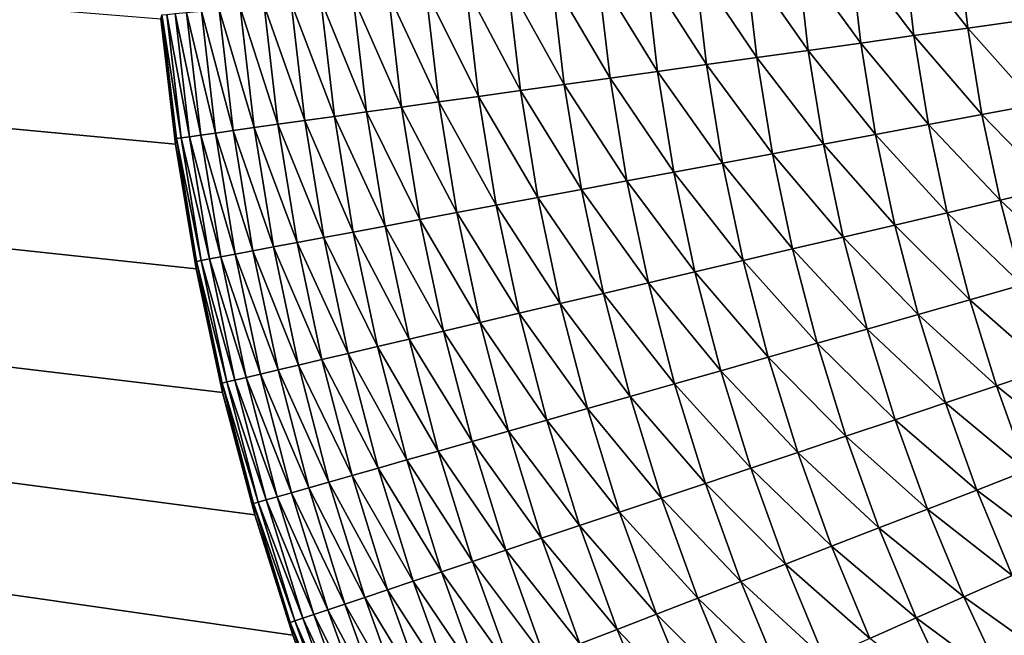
# Model space of a CAD drawing. Extents: x -260 to 260, y -882 to 882.
# Tile 143 of 234: x -47 to -30, y 565 to 575. Entities that reach past the tile are written whole.
import ezdxf

# ---------------------------------------------------------------- set-up
doc = ezdxf.new("R2010")
doc.units = 0
doc.header["$LTSCALE"] = 21.359881
for name, color, linetype in [('1', 7, 'CONTINUOUS'), ('2', 7, 'CONTINUOUS'), ('23', 7, 'CONTINUOUS'), ('24', 7, 'CONTINUOUS')]:
    doc.layers.add(name, color=color, linetype=linetype)

msp = doc.modelspace()

# ---------------------------------------------------------------- linework, layer by layer
at = {"layer": '1', "color": 7, "linetype": 'CONTINUOUS'}
for points in [[(253.525, 812.5), (-253.525, 0), (253.525, 0), (253.525, 812.5)], [(-253.525, 0), (253.525, 812.5), (116.582, 650.819), (-253.525, 0)], [(114.854, 648.894), (-253.525, 0), (116.582, 650.819), (114.854, 648.894)], [(113.045, 647.046), (-253.525, 0), (114.854, 648.894), (113.045, 647.046)], [(111.157, 645.277), (-253.525, 0), (113.045, 647.046), (111.157, 645.277)], [(109.196, 643.59), (-253.525, 0), (111.157, 645.277), (109.196, 643.59)], [(107.164, 641.99), (-253.525, 0), (109.196, 643.59), (107.164, 641.99)], [(105.065, 640.479), (-253.525, 0), (107.164, 641.99), (105.065, 640.479)], [(102.902, 639.059), (-253.525, 0), (105.065, 640.479), (102.902, 639.059)], [(100.681, 637.734), (-253.525, 0), (102.902, 639.059), (100.681, 637.734)], [(98.405, 636.505), (-253.525, 0), (100.681, 637.734), (98.405, 636.505)], [(96.078, 635.376), (-253.525, 0), (98.405, 636.505), (96.078, 635.376)], [(93.704, 634.347), (-253.525, 0), (96.078, 635.376), (93.704, 634.347)], [(91.289, 633.422), (-253.525, 0), (93.704, 634.347), (91.289, 633.422)], [(88.835, 632.602), (-253.525, 0), (91.289, 633.422), (88.835, 632.602)], [(86.349, 631.887), (-253.525, 0), (88.835, 632.602), (86.349, 631.887)], [(83.835, 631.281), (-253.525, 0), (86.349, 631.887), (83.835, 631.281)], [(81.296, 630.783), (-253.525, 0), (83.835, 631.281), (81.296, 630.783)], [(78.739, 630.395), (-253.525, 0), (81.296, 630.783), (78.739, 630.395)], [(76.167, 630.117), (-253.525, 0), (78.739, 630.395), (76.167, 630.117)], [(73.586, 629.95), (-253.525, 0), (76.167, 630.117), (73.586, 629.95)], [(71, 629.895), (-253.525, 0), (73.586, 629.95), (71, 629.895)], [(-129, 629.895), (-253.525, 0), (71, 629.895), (-129, 629.895)]]:
    msp.add_3dface(points, dxfattribs=at)
at = {"layer": '2', "color": 7, "linetype": 'CONTINUOUS'}
for points in [[(-204.317, 588.269, -9), (-203.557, 588.017, -9), (-31.739, 529, -9), (-204.317, 588.269, -9)], [(-204.317, 588.269, -9), (-31.739, 529, -9), (-141.261, 529, -9), (-204.317, 588.269, -9)], [(-203.557, 588.017, -9), (-202.782, 587.813, -9), (-21.035, 539.785, -9), (-203.557, 588.017, -9)], [(-11.35, 535.972, -9), (-203.557, 588.017, -9), (-13.354, 536.551, -9), (-11.35, 535.972, -9)], [(-203.557, 588.017, -9), (-11.35, 535.972, -9), (-16.261, 529, -9), (-203.557, 588.017, -9)], [(-13.354, 536.551, -9), (-203.557, 588.017, -9), (-15.329, 537.223, -9), (-13.354, 536.551, -9)], [(-15.329, 537.223, -9), (-203.557, 588.017, -9), (-17.27, 537.988, -9), (-15.329, 537.223, -9)], [(-17.27, 537.988, -9), (-203.557, 588.017, -9), (-19.173, 538.842, -9), (-17.27, 537.988, -9)], [(-19.173, 538.842, -9), (-203.557, 588.017, -9), (-21.035, 539.785, -9), (-19.173, 538.842, -9)], [(-31.739, 529, -9), (-203.557, 588.017, -9), (-16.261, 529, -9), (-31.739, 529, -9)], [(-202.782, 587.813, -9), (-201.995, 587.66, -9), (-37.64, 555.262, -9), (-202.782, 587.813, -9)], [(-21.035, 539.785, -9), (-202.782, 587.813, -9), (-22.85, 540.814, -9), (-21.035, 539.785, -9)], [(-22.85, 540.814, -9), (-202.782, 587.813, -9), (-24.614, 541.927, -9), (-22.85, 540.814, -9)], [(-24.614, 541.927, -9), (-202.782, 587.813, -9), (-26.325, 543.122, -9), (-24.614, 541.927, -9)], [(-26.325, 543.122, -9), (-202.782, 587.813, -9), (-27.978, 544.395, -9), (-26.325, 543.122, -9)], [(-27.978, 544.395, -9), (-202.782, 587.813, -9), (-29.569, 545.745, -9), (-27.978, 544.395, -9)], [(-29.569, 545.745, -9), (-202.782, 587.813, -9), (-31.095, 547.167, -9), (-29.569, 545.745, -9)], [(-31.095, 547.167, -9), (-202.782, 587.813, -9), (-32.553, 548.66, -9), (-31.095, 547.167, -9)], [(-32.553, 548.66, -9), (-202.782, 587.813, -9), (-33.939, 550.219, -9), (-32.553, 548.66, -9)], [(-33.939, 550.219, -9), (-202.782, 587.813, -9), (-35.251, 551.841, -9), (-33.939, 550.219, -9)], [(-35.251, 551.841, -9), (-202.782, 587.813, -9), (-36.486, 553.524, -9), (-35.251, 551.841, -9)], [(-36.486, 553.524, -9), (-202.782, 587.813, -9), (-37.64, 555.262, -9), (-36.486, 553.524, -9)], [(-201.995, 587.66, -9), (-201.2, 587.558, -9), (-42.751, 566.645, -9), (-201.995, 587.66, -9)], [(-37.64, 555.262, -9), (-201.995, 587.66, -9), (-38.711, 557.052, -9), (-37.64, 555.262, -9)], [(-38.711, 557.052, -9), (-201.995, 587.66, -9), (-39.697, 558.89, -9), (-38.711, 557.052, -9)], [(-39.697, 558.89, -9), (-201.995, 587.66, -9), (-40.596, 560.773, -9), (-39.697, 558.89, -9)], [(-40.596, 560.773, -9), (-201.995, 587.66, -9), (-41.406, 562.696, -9), (-40.596, 560.773, -9)], [(-41.406, 562.696, -9), (-201.995, 587.66, -9), (-42.124, 564.655, -9), (-41.406, 562.696, -9)], [(-42.124, 564.655, -9), (-201.995, 587.66, -9), (-42.751, 566.645, -9), (-42.124, 564.655, -9)], [(-42.751, 566.645, -9), (-201.2, 587.558, -9), (-43.283, 568.663, -9), (-42.751, 566.645, -9)], [(-43.283, 568.663, -9), (-201.2, 587.558, -9), (-43.72, 570.703, -9), (-43.283, 568.663, -9)], [(-43.72, 570.703, -9), (-201.2, 587.558, -9), (-44.06, 572.761, -9), (-43.72, 570.703, -9)], [(-44.06, 572.761, -9), (-201.2, 587.558, -9), (-44.304, 574.833, -9), (-44.06, 572.761, -9)]]:
    msp.add_3dface(points, dxfattribs=at)
at = {"layer": '23', "color": 7, "linetype": 'CONTINUOUS'}
for points in [[(-44.06, 572.761, -9), (-44.304, 574.833, -9), (-44.06, 572.761, -14), (-44.06, 572.761, -9)], [(-44.06, 572.761, -14), (-44.304, 574.833, -9), (-44.304, 574.833, -14), (-44.06, 572.761, -14)], [(-43.72, 570.703, -9), (-44.06, 572.761, -9), (-43.72, 570.703, -14), (-43.72, 570.703, -9)], [(-43.72, 570.703, -14), (-44.06, 572.761, -9), (-44.06, 572.761, -14), (-43.72, 570.703, -14)], [(-43.283, 568.663, -9), (-43.72, 570.703, -9), (-43.283, 568.662, -14), (-43.283, 568.663, -9)], [(-43.283, 568.662, -14), (-43.72, 570.703, -9), (-43.72, 570.703, -14), (-43.283, 568.662, -14)], [(-42.751, 566.645, -9), (-43.283, 568.663, -9), (-43.283, 568.662, -14), (-42.751, 566.645, -9)], [(-42.75, 566.645, -14), (-42.751, 566.645, -9), (-43.283, 568.662, -14), (-42.75, 566.645, -14)], [(-42.124, 564.655, -9), (-42.751, 566.645, -9), (-42.124, 564.655, -14), (-42.124, 564.655, -9)], [(-42.124, 564.655, -14), (-42.751, 566.645, -9), (-42.75, 566.645, -14), (-42.124, 564.655, -14)], [(-41.406, 562.696, -9), (-42.124, 564.655, -9), (-41.406, 562.696, -14), (-41.406, 562.696, -9)], [(-41.406, 562.696, -14), (-42.124, 564.655, -9), (-42.124, 564.655, -14), (-41.406, 562.696, -14)]]:
    msp.add_3dface(points, dxfattribs=at)
at = {"layer": '24', "color": 7, "linetype": 'CONTINUOUS'}
for points in [[(-31.154, 576.113, -28.893), (-30.987, 574.677, -28.893), (-32.047, 576.03, -28.758), (-31.154, 576.113, -28.893)], [(-30.254, 576.197, -28.974), (-30.093, 574.802, -28.974), (-31.154, 576.113, -28.893), (-30.254, 576.197, -28.974)], [(-31.154, 576.113, -28.893), (-30.093, 574.802, -28.974), (-30.987, 574.677, -28.893), (-31.154, 576.113, -28.893)], [(-32.93, 575.949, -28.569), (-32.754, 574.431, -28.569), (-33.8, 575.868, -28.326), (-32.93, 575.949, -28.569)], [(-32.047, 576.03, -28.758), (-31.876, 574.554, -28.758), (-32.93, 575.949, -28.569), (-32.047, 576.03, -28.758)], [(-32.93, 575.949, -28.569), (-31.876, 574.554, -28.758), (-32.754, 574.431, -28.569), (-32.93, 575.949, -28.569)], [(-32.047, 576.03, -28.758), (-30.987, 574.677, -28.893), (-31.876, 574.554, -28.758), (-32.047, 576.03, -28.758)], [(-34.655, 575.789, -28.031), (-34.469, 574.192, -28.031), (-35.489, 575.711, -27.685), (-34.655, 575.789, -28.031)], [(-33.8, 575.868, -28.326), (-33.62, 574.31, -28.326), (-34.655, 575.789, -28.031), (-33.8, 575.868, -28.326)], [(-34.655, 575.789, -28.031), (-33.62, 574.31, -28.326), (-34.469, 574.192, -28.031), (-34.655, 575.789, -28.031)], [(-33.8, 575.868, -28.326), (-32.754, 574.431, -28.569), (-33.62, 574.31, -28.326), (-33.8, 575.868, -28.326)], [(-36.302, 575.636, -27.289), (-36.108, 573.963, -27.289), (-37.089, 575.563, -26.844), (-36.302, 575.636, -27.289)], [(-35.489, 575.711, -27.685), (-35.3, 574.076, -27.685), (-36.302, 575.636, -27.289), (-35.489, 575.711, -27.685)], [(-36.302, 575.636, -27.289), (-35.3, 574.076, -27.685), (-36.108, 573.963, -27.289), (-36.302, 575.636, -27.289)], [(-35.489, 575.711, -27.685), (-34.469, 574.192, -28.031), (-35.3, 574.076, -27.685), (-35.489, 575.711, -27.685)], [(-38.576, 575.425, -25.816), (-38.369, 573.648, -25.816), (-39.27, 575.361, -25.235), (-38.576, 575.425, -25.816)], [(-37.848, 575.493, -26.352), (-37.645, 573.749, -26.352), (-38.576, 575.425, -25.816), (-37.848, 575.493, -26.352)], [(-38.576, 575.425, -25.816), (-37.645, 573.749, -26.352), (-38.369, 573.648, -25.816), (-38.576, 575.425, -25.816)], [(-37.089, 575.563, -26.844), (-36.89, 573.854, -26.844), (-37.848, 575.493, -26.352), (-37.089, 575.563, -26.844)], [(-37.848, 575.493, -26.352), (-36.89, 573.854, -26.844), (-37.645, 573.749, -26.352), (-37.848, 575.493, -26.352)], [(-37.089, 575.563, -26.844), (-36.108, 573.963, -27.289), (-36.89, 573.854, -26.844), (-37.089, 575.563, -26.844)], [(-39.928, 575.3, -24.614), (-39.714, 573.46, -24.614), (-40.547, 575.243, -23.954), (-39.928, 575.3, -24.614)], [(-39.27, 575.361, -25.235), (-39.06, 573.551, -25.235), (-39.928, 575.3, -24.614), (-39.27, 575.361, -25.235)], [(-39.928, 575.3, -24.614), (-39.06, 573.551, -25.235), (-39.714, 573.46, -24.614), (-39.928, 575.3, -24.614)], [(-39.27, 575.361, -25.235), (-38.369, 573.648, -25.816), (-39.06, 573.551, -25.235), (-39.27, 575.361, -25.235)], [(-42.152, 575.094, -21.766), (-41.927, 573.151, -21.766), (-42.596, 575.053, -20.976), (-42.152, 575.094, -21.766)], [(-41.662, 575.139, -22.528), (-41.439, 573.22, -22.528), (-42.152, 575.094, -21.766), (-41.662, 575.139, -22.528)], [(-42.152, 575.094, -21.766), (-41.439, 573.22, -22.528), (-41.927, 573.151, -21.766), (-42.152, 575.094, -21.766)], [(-41.126, 575.189, -23.258), (-40.906, 573.294, -23.258), (-41.662, 575.139, -22.528), (-41.126, 575.189, -23.258)], [(-41.662, 575.139, -22.528), (-40.906, 573.294, -23.258), (-41.439, 573.22, -22.528), (-41.662, 575.139, -22.528)], [(-40.547, 575.243, -23.954), (-40.331, 573.374, -23.954), (-41.126, 575.189, -23.258), (-40.547, 575.243, -23.954)], [(-41.126, 575.189, -23.258), (-40.331, 573.374, -23.954), (-40.906, 573.294, -23.258), (-41.126, 575.189, -23.258)], [(-40.547, 575.243, -23.954), (-39.714, 573.46, -24.614), (-40.331, 573.374, -23.954), (-40.547, 575.243, -23.954)], [(-43.876, 574.934, -17.592), (-43.641, 572.912, -17.592), (-44.065, 574.917, -16.706), (-43.876, 574.934, -17.592)], [(-43.633, 574.957, -18.466), (-43.4, 572.946, -18.466), (-43.876, 574.934, -17.592), (-43.633, 574.957, -18.466)], [(-43.876, 574.934, -17.592), (-43.4, 572.946, -18.466), (-43.641, 572.912, -17.592), (-43.876, 574.934, -17.592)], [(-43.338, 574.984, -19.323), (-43.106, 572.987, -19.323), (-43.633, 574.957, -18.466), (-43.338, 574.984, -19.323)], [(-43.633, 574.957, -18.466), (-43.106, 572.987, -19.323), (-43.4, 572.946, -18.466), (-43.633, 574.957, -18.466)], [(-42.992, 575.016, -20.161), (-42.762, 573.035, -20.161), (-43.338, 574.984, -19.323), (-42.992, 575.016, -20.161)], [(-43.338, 574.984, -19.323), (-42.762, 573.035, -20.161), (-43.106, 572.987, -19.323), (-43.338, 574.984, -19.323)], [(-42.596, 575.053, -20.976), (-42.369, 573.09, -20.976), (-42.992, 575.016, -20.161), (-42.596, 575.053, -20.976)], [(-42.992, 575.016, -20.161), (-42.369, 573.09, -20.976), (-42.762, 573.035, -20.161), (-42.992, 575.016, -20.161)], [(-42.596, 575.053, -20.976), (-41.927, 573.151, -21.766), (-42.369, 573.09, -20.976), (-42.596, 575.053, -20.976)], [(-44.304, 574.833, -14), (-44.283, 574.897, -14.906), (-44.046, 572.856, -14.906), (-44.304, 574.833, -14)], [(-44.06, 572.761, -14), (-44.304, 574.833, -14), (-44.046, 572.856, -14.906), (-44.06, 572.761, -14)], [(-44.201, 574.904, -15.809), (-43.965, 572.867, -15.809), (-44.283, 574.897, -14.906), (-44.201, 574.904, -15.809)], [(-44.283, 574.897, -14.906), (-43.965, 572.867, -15.809), (-44.046, 572.856, -14.906), (-44.283, 574.897, -14.906)], [(-44.065, 574.917, -16.706), (-43.83, 572.886, -16.706), (-44.201, 574.904, -15.809), (-44.065, 574.917, -16.706)], [(-44.201, 574.904, -15.809), (-43.83, 572.886, -16.706), (-43.965, 572.867, -15.809), (-44.201, 574.904, -15.809)], [(-44.065, 574.917, -16.706), (-43.641, 572.912, -17.592), (-43.83, 572.886, -16.706), (-44.065, 574.917, -16.706)], [(-30.093, 574.802, -28.974), (-29.867, 573.417, -28.974), (-30.987, 574.677, -28.893), (-30.093, 574.802, -28.974)], [(-30.987, 574.677, -28.893), (-30.755, 573.251, -28.893), (-31.876, 574.554, -28.758), (-30.987, 574.677, -28.893)], [(-30.987, 574.677, -28.893), (-29.867, 573.417, -28.974), (-30.755, 573.251, -28.893), (-30.987, 574.677, -28.893)], [(-31.876, 574.554, -28.758), (-31.636, 573.086, -28.758), (-32.754, 574.431, -28.569), (-31.876, 574.554, -28.758)], [(-31.876, 574.554, -28.758), (-30.755, 573.251, -28.893), (-31.636, 573.086, -28.758), (-31.876, 574.554, -28.758)], [(-33.62, 574.31, -28.326), (-33.367, 572.763, -28.326), (-34.469, 574.192, -28.031), (-33.62, 574.31, -28.326)], [(-32.754, 574.431, -28.569), (-32.508, 572.923, -28.569), (-33.62, 574.31, -28.326), (-32.754, 574.431, -28.569)], [(-33.62, 574.31, -28.326), (-32.508, 572.923, -28.569), (-33.367, 572.763, -28.326), (-33.62, 574.31, -28.326)], [(-32.754, 574.431, -28.569), (-31.636, 573.086, -28.758), (-32.508, 572.923, -28.569), (-32.754, 574.431, -28.569)], [(-34.469, 574.192, -28.031), (-34.21, 572.605, -28.031), (-35.3, 574.076, -27.685), (-34.469, 574.192, -28.031)], [(-34.469, 574.192, -28.031), (-33.367, 572.763, -28.326), (-34.21, 572.605, -28.031), (-34.469, 574.192, -28.031)], [(-36.108, 573.963, -27.289), (-35.836, 572.301, -27.289), (-36.89, 573.854, -26.844), (-36.108, 573.963, -27.289)], [(-35.3, 574.076, -27.685), (-35.034, 572.451, -27.685), (-36.108, 573.963, -27.289), (-35.3, 574.076, -27.685)], [(-36.108, 573.963, -27.289), (-35.034, 572.451, -27.685), (-35.836, 572.301, -27.289), (-36.108, 573.963, -27.289)], [(-35.3, 574.076, -27.685), (-34.21, 572.605, -28.031), (-35.034, 572.451, -27.685), (-35.3, 574.076, -27.685)], [(-36.89, 573.854, -26.844), (-36.613, 572.156, -26.844), (-37.645, 573.749, -26.352), (-36.89, 573.854, -26.844)], [(-36.89, 573.854, -26.844), (-35.836, 572.301, -27.289), (-36.613, 572.156, -26.844), (-36.89, 573.854, -26.844)], [(-38.369, 573.648, -25.816), (-38.081, 571.881, -25.816), (-39.06, 573.551, -25.235), (-38.369, 573.648, -25.816)], [(-37.645, 573.749, -26.352), (-37.363, 572.016, -26.352), (-38.369, 573.648, -25.816), (-37.645, 573.749, -26.352)], [(-38.369, 573.648, -25.816), (-37.363, 572.016, -26.352), (-38.081, 571.881, -25.816), (-38.369, 573.648, -25.816)], [(-37.645, 573.749, -26.352), (-36.613, 572.156, -26.844), (-37.363, 572.016, -26.352), (-37.645, 573.749, -26.352)], [(-39.714, 573.46, -24.614), (-39.416, 571.632, -24.614), (-40.331, 573.374, -23.954), (-39.714, 573.46, -24.614)], [(-39.06, 573.551, -25.235), (-38.767, 571.753, -25.235), (-39.714, 573.46, -24.614), (-39.06, 573.551, -25.235)], [(-39.714, 573.46, -24.614), (-38.767, 571.753, -25.235), (-39.416, 571.632, -24.614), (-39.714, 573.46, -24.614)], [(-39.06, 573.551, -25.235), (-38.081, 571.881, -25.816), (-38.767, 571.753, -25.235), (-39.06, 573.551, -25.235)], [(-40.331, 573.374, -23.954), (-40.028, 571.518, -23.954), (-40.906, 573.294, -23.258), (-40.331, 573.374, -23.954)], [(-40.331, 573.374, -23.954), (-39.416, 571.632, -24.614), (-40.028, 571.518, -23.954), (-40.331, 573.374, -23.954)], [(-29.867, 573.417, -28.974), (-29.577, 572.044, -28.974), (-30.755, 573.251, -28.893), (-29.867, 573.417, -28.974)], [(-41.927, 573.151, -21.766), (-41.612, 571.221, -21.766), (-42.369, 573.09, -20.976), (-41.927, 573.151, -21.766)], [(-41.439, 573.22, -22.528), (-41.128, 571.312, -22.528), (-41.927, 573.151, -21.766), (-41.439, 573.22, -22.528)], [(-41.927, 573.151, -21.766), (-41.128, 571.312, -22.528), (-41.612, 571.221, -21.766), (-41.927, 573.151, -21.766)], [(-40.906, 573.294, -23.258), (-40.599, 571.411, -23.258), (-41.439, 573.22, -22.528), (-40.906, 573.294, -23.258)], [(-41.439, 573.22, -22.528), (-40.599, 571.411, -23.258), (-41.128, 571.312, -22.528), (-41.439, 573.22, -22.528)], [(-40.906, 573.294, -23.258), (-40.028, 571.518, -23.954), (-40.599, 571.411, -23.258), (-40.906, 573.294, -23.258)], [(-30.755, 573.251, -28.893), (-30.456, 571.837, -28.893), (-31.636, 573.086, -28.758), (-30.755, 573.251, -28.893)], [(-30.755, 573.251, -28.893), (-29.577, 572.044, -28.974), (-30.456, 571.837, -28.893), (-30.755, 573.251, -28.893)], [(-43.106, 572.987, -19.323), (-42.783, 571.003, -19.323), (-43.4, 572.946, -18.466), (-43.106, 572.987, -19.323)], [(-42.762, 573.035, -20.161), (-42.441, 571.066, -20.161), (-43.106, 572.987, -19.323), (-42.762, 573.035, -20.161)], [(-43.106, 572.987, -19.323), (-42.441, 571.066, -20.161), (-42.783, 571.003, -19.323), (-43.106, 572.987, -19.323)], [(-42.369, 573.09, -20.976), (-42.05, 571.139, -20.976), (-42.762, 573.035, -20.161), (-42.369, 573.09, -20.976)], [(-42.762, 573.035, -20.161), (-42.05, 571.139, -20.976), (-42.441, 571.066, -20.161), (-42.762, 573.035, -20.161)], [(-42.369, 573.09, -20.976), (-41.612, 571.221, -21.766), (-42.05, 571.139, -20.976), (-42.369, 573.09, -20.976)], [(-31.636, 573.086, -28.758), (-31.329, 571.631, -28.758), (-32.508, 572.923, -28.569), (-31.636, 573.086, -28.758)], [(-31.636, 573.086, -28.758), (-30.456, 571.837, -28.893), (-31.329, 571.631, -28.758), (-31.636, 573.086, -28.758)], [(-44.06, 572.761, -14), (-44.046, 572.856, -14.906), (-43.715, 570.828, -14.906), (-44.06, 572.761, -14)], [(-43.965, 572.867, -15.809), (-43.635, 570.843, -15.809), (-44.046, 572.856, -14.906), (-43.965, 572.867, -15.809)], [(-44.046, 572.856, -14.906), (-43.635, 570.843, -15.809), (-43.715, 570.828, -14.906), (-44.046, 572.856, -14.906)], [(-43.83, 572.886, -16.706), (-43.5, 570.868, -16.706), (-43.965, 572.867, -15.809), (-43.83, 572.886, -16.706)], [(-43.965, 572.867, -15.809), (-43.5, 570.868, -16.706), (-43.635, 570.843, -15.809), (-43.965, 572.867, -15.809)], [(-43.641, 572.912, -17.592), (-43.313, 570.903, -17.592), (-43.83, 572.886, -16.706), (-43.641, 572.912, -17.592)], [(-43.83, 572.886, -16.706), (-43.313, 570.903, -17.592), (-43.5, 570.868, -16.706), (-43.83, 572.886, -16.706)], [(-43.4, 572.946, -18.466), (-43.074, 570.948, -18.466), (-43.641, 572.912, -17.592), (-43.4, 572.946, -18.466)], [(-43.641, 572.912, -17.592), (-43.074, 570.948, -18.466), (-43.313, 570.903, -17.592), (-43.641, 572.912, -17.592)], [(-43.4, 572.946, -18.466), (-42.783, 571.003, -19.323), (-43.074, 570.948, -18.466), (-43.4, 572.946, -18.466)], [(-32.508, 572.923, -28.569), (-32.193, 571.428, -28.569), (-33.367, 572.763, -28.326), (-32.508, 572.923, -28.569)], [(-32.508, 572.923, -28.569), (-31.329, 571.631, -28.758), (-32.193, 571.428, -28.569), (-32.508, 572.923, -28.569)], [(-43.72, 570.703, -14), (-44.06, 572.761, -14), (-43.715, 570.828, -14.906), (-43.72, 570.703, -14)], [(-33.367, 572.763, -28.326), (-33.044, 571.228, -28.326), (-34.21, 572.605, -28.031), (-33.367, 572.763, -28.326)], [(-33.367, 572.763, -28.326), (-32.193, 571.428, -28.569), (-33.044, 571.228, -28.326), (-33.367, 572.763, -28.326)], [(-34.21, 572.605, -28.031), (-33.879, 571.032, -28.031), (-35.034, 572.451, -27.685), (-34.21, 572.605, -28.031)], [(-34.21, 572.605, -28.031), (-33.044, 571.228, -28.326), (-33.879, 571.032, -28.031), (-34.21, 572.605, -28.031)], [(-35.034, 572.451, -27.685), (-34.695, 570.84, -27.685), (-35.836, 572.301, -27.289), (-35.034, 572.451, -27.685)], [(-35.034, 572.451, -27.685), (-33.879, 571.032, -28.031), (-34.695, 570.84, -27.685), (-35.034, 572.451, -27.685)], [(-35.836, 572.301, -27.289), (-35.489, 570.653, -27.289), (-36.613, 572.156, -26.844), (-35.836, 572.301, -27.289)], [(-35.836, 572.301, -27.289), (-34.695, 570.84, -27.685), (-35.489, 570.653, -27.289), (-35.836, 572.301, -27.289)], [(-37.363, 572.016, -26.352), (-37, 570.298, -26.352), (-38.081, 571.881, -25.816), (-37.363, 572.016, -26.352)], [(-36.613, 572.156, -26.844), (-36.258, 570.472, -26.844), (-37.363, 572.016, -26.352), (-36.613, 572.156, -26.844)], [(-37.363, 572.016, -26.352), (-36.258, 570.472, -26.844), (-37, 570.298, -26.352), (-37.363, 572.016, -26.352)], [(-36.613, 572.156, -26.844), (-35.489, 570.653, -27.289), (-36.258, 570.472, -26.844), (-36.613, 572.156, -26.844)], [(-29.577, 572.044, -28.974), (-29.224, 570.685, -28.974), (-30.456, 571.837, -28.893), (-29.577, 572.044, -28.974)], [(-38.081, 571.881, -25.816), (-37.712, 570.13, -25.816), (-38.767, 571.753, -25.235), (-38.081, 571.881, -25.816)], [(-38.081, 571.881, -25.816), (-37, 570.298, -26.352), (-37.712, 570.13, -25.816), (-38.081, 571.881, -25.816)], [(-30.456, 571.837, -28.893), (-30.093, 570.438, -28.893), (-31.329, 571.631, -28.758), (-30.456, 571.837, -28.893)], [(-30.456, 571.837, -28.893), (-29.224, 570.685, -28.974), (-30.093, 570.438, -28.893), (-30.456, 571.837, -28.893)], [(-38.767, 571.753, -25.235), (-38.39, 569.971, -25.235), (-39.416, 571.632, -24.614), (-38.767, 571.753, -25.235)], [(-38.767, 571.753, -25.235), (-37.712, 570.13, -25.816), (-38.39, 569.971, -25.235), (-38.767, 571.753, -25.235)], [(-40.028, 571.518, -23.954), (-39.639, 569.677, -23.954), (-40.599, 571.411, -23.258), (-40.028, 571.518, -23.954)], [(-39.416, 571.632, -24.614), (-39.034, 569.819, -24.614), (-40.028, 571.518, -23.954), (-39.416, 571.632, -24.614)], [(-40.028, 571.518, -23.954), (-39.034, 569.819, -24.614), (-39.639, 569.677, -23.954), (-40.028, 571.518, -23.954)], [(-39.416, 571.632, -24.614), (-38.39, 569.971, -25.235), (-39.034, 569.819, -24.614), (-39.416, 571.632, -24.614)], [(-31.329, 571.631, -28.758), (-30.956, 570.192, -28.758), (-32.193, 571.428, -28.569), (-31.329, 571.631, -28.758)], [(-31.329, 571.631, -28.758), (-30.093, 570.438, -28.893), (-30.956, 570.192, -28.758), (-31.329, 571.631, -28.758)], [(-40.599, 571.411, -23.258), (-40.205, 569.544, -23.258), (-41.128, 571.312, -22.528), (-40.599, 571.411, -23.258)], [(-40.599, 571.411, -23.258), (-39.639, 569.677, -23.954), (-40.205, 569.544, -23.258), (-40.599, 571.411, -23.258)], [(-32.193, 571.428, -28.569), (-31.809, 569.95, -28.569), (-33.044, 571.228, -28.326), (-32.193, 571.428, -28.569)], [(-32.193, 571.428, -28.569), (-30.956, 570.192, -28.758), (-31.809, 569.95, -28.569), (-32.193, 571.428, -28.569)], [(-41.612, 571.221, -21.766), (-41.209, 569.308, -21.766), (-42.05, 571.139, -20.976), (-41.612, 571.221, -21.766)], [(-41.128, 571.312, -22.528), (-40.729, 569.421, -22.528), (-41.612, 571.221, -21.766), (-41.128, 571.312, -22.528)], [(-41.612, 571.221, -21.766), (-40.729, 569.421, -22.528), (-41.209, 569.308, -21.766), (-41.612, 571.221, -21.766)], [(-41.128, 571.312, -22.528), (-40.205, 569.544, -23.258), (-40.729, 569.421, -22.528), (-41.128, 571.312, -22.528)], [(-33.044, 571.228, -28.326), (-32.649, 569.71, -28.326), (-33.879, 571.032, -28.031), (-33.044, 571.228, -28.326)], [(-33.044, 571.228, -28.326), (-31.809, 569.95, -28.569), (-32.649, 569.71, -28.326), (-33.044, 571.228, -28.326)], [(-42.441, 571.066, -20.161), (-42.029, 569.115, -20.161), (-42.783, 571.003, -19.323), (-42.441, 571.066, -20.161)], [(-42.05, 571.139, -20.976), (-41.643, 569.206, -20.976), (-42.441, 571.066, -20.161), (-42.05, 571.139, -20.976)], [(-42.441, 571.066, -20.161), (-41.643, 569.206, -20.976), (-42.029, 569.115, -20.161), (-42.441, 571.066, -20.161)], [(-42.05, 571.139, -20.976), (-41.209, 569.308, -21.766), (-41.643, 569.206, -20.976), (-42.05, 571.139, -20.976)], [(-33.879, 571.032, -28.031), (-33.474, 569.476, -28.031), (-34.695, 570.84, -27.685), (-33.879, 571.032, -28.031)], [(-33.879, 571.032, -28.031), (-32.649, 569.71, -28.326), (-33.474, 569.476, -28.031), (-33.879, 571.032, -28.031)], [(-43.5, 570.868, -16.706), (-43.079, 568.868, -16.706), (-43.635, 570.843, -15.809), (-43.5, 570.868, -16.706)], [(-43.313, 570.903, -17.592), (-42.893, 568.912, -17.592), (-43.5, 570.868, -16.706), (-43.313, 570.903, -17.592)], [(-43.5, 570.868, -16.706), (-42.893, 568.912, -17.592), (-43.079, 568.868, -16.706), (-43.5, 570.868, -16.706)], [(-43.074, 570.948, -18.466), (-42.656, 568.967, -18.466), (-43.313, 570.903, -17.592), (-43.074, 570.948, -18.466)], [(-43.313, 570.903, -17.592), (-42.656, 568.967, -18.466), (-42.893, 568.912, -17.592), (-43.313, 570.903, -17.592)], [(-42.783, 571.003, -19.323), (-42.368, 569.035, -19.323), (-43.074, 570.948, -18.466), (-42.783, 571.003, -19.323)], [(-43.074, 570.948, -18.466), (-42.368, 569.035, -19.323), (-42.656, 568.967, -18.466), (-43.074, 570.948, -18.466)], [(-42.783, 571.003, -19.323), (-42.029, 569.115, -20.161), (-42.368, 569.035, -19.323), (-42.783, 571.003, -19.323)], [(-43.72, 570.703, -14), (-43.715, 570.828, -14.906), (-43.291, 568.818, -14.906), (-43.72, 570.703, -14)], [(-43.283, 568.662, -14), (-43.72, 570.703, -14), (-43.291, 568.818, -14.906), (-43.283, 568.662, -14)], [(-43.635, 570.843, -15.809), (-43.211, 568.837, -15.809), (-43.715, 570.828, -14.906), (-43.635, 570.843, -15.809)], [(-43.715, 570.828, -14.906), (-43.211, 568.837, -15.809), (-43.291, 568.818, -14.906), (-43.715, 570.828, -14.906)], [(-43.635, 570.843, -15.809), (-43.079, 568.868, -16.706), (-43.211, 568.837, -15.809), (-43.635, 570.843, -15.809)], [(-34.695, 570.84, -27.685), (-34.281, 569.246, -27.685), (-35.489, 570.653, -27.289), (-34.695, 570.84, -27.685)], [(-34.695, 570.84, -27.685), (-33.474, 569.476, -28.031), (-34.281, 569.246, -27.685), (-34.695, 570.84, -27.685)], [(-35.489, 570.653, -27.289), (-35.065, 569.023, -27.289), (-36.258, 570.472, -26.844), (-35.489, 570.653, -27.289)], [(-35.489, 570.653, -27.289), (-34.281, 569.246, -27.685), (-35.065, 569.023, -27.289), (-35.489, 570.653, -27.289)], [(-36.258, 570.472, -26.844), (-35.826, 568.807, -26.844), (-37, 570.298, -26.352), (-36.258, 570.472, -26.844)], [(-36.258, 570.472, -26.844), (-35.065, 569.023, -27.289), (-35.826, 568.807, -26.844), (-36.258, 570.472, -26.844)], [(-30.093, 570.438, -28.893), (-29.665, 569.057, -28.893), (-30.956, 570.192, -28.758), (-30.093, 570.438, -28.893)], [(-37, 570.298, -26.352), (-36.559, 568.598, -26.352), (-37.712, 570.13, -25.816), (-37, 570.298, -26.352)], [(-37, 570.298, -26.352), (-35.826, 568.807, -26.844), (-36.559, 568.598, -26.352), (-37, 570.298, -26.352)], [(-37.712, 570.13, -25.816), (-37.262, 568.398, -25.816), (-38.39, 569.971, -25.235), (-37.712, 570.13, -25.816)], [(-37.712, 570.13, -25.816), (-36.559, 568.598, -26.352), (-37.262, 568.398, -25.816), (-37.712, 570.13, -25.816)], [(-30.956, 570.192, -28.758), (-30.516, 568.772, -28.758), (-31.809, 569.95, -28.569), (-30.956, 570.192, -28.758)], [(-30.956, 570.192, -28.758), (-29.665, 569.057, -28.893), (-30.516, 568.772, -28.758), (-30.956, 570.192, -28.758)], [(-38.39, 569.971, -25.235), (-37.932, 568.207, -25.235), (-39.034, 569.819, -24.614), (-38.39, 569.971, -25.235)], [(-38.39, 569.971, -25.235), (-37.262, 568.398, -25.816), (-37.932, 568.207, -25.235), (-38.39, 569.971, -25.235)], [(-31.809, 569.95, -28.569), (-31.357, 568.49, -28.569), (-32.649, 569.71, -28.326), (-31.809, 569.95, -28.569)], [(-31.809, 569.95, -28.569), (-30.516, 568.772, -28.758), (-31.357, 568.49, -28.569), (-31.809, 569.95, -28.569)], [(-39.034, 569.819, -24.614), (-38.568, 568.026, -24.614), (-39.639, 569.677, -23.954), (-39.034, 569.819, -24.614)], [(-39.034, 569.819, -24.614), (-37.932, 568.207, -25.235), (-38.568, 568.026, -24.614), (-39.034, 569.819, -24.614)], [(-39.639, 569.677, -23.954), (-39.167, 567.856, -23.954), (-40.205, 569.544, -23.258), (-39.639, 569.677, -23.954)], [(-39.639, 569.677, -23.954), (-38.568, 568.026, -24.614), (-39.167, 567.856, -23.954), (-39.639, 569.677, -23.954)], [(-32.649, 569.71, -28.326), (-32.186, 568.212, -28.326), (-33.474, 569.476, -28.031), (-32.649, 569.71, -28.326)], [(-32.649, 569.71, -28.326), (-31.357, 568.49, -28.569), (-32.186, 568.212, -28.326), (-32.649, 569.71, -28.326)], [(-40.729, 569.421, -22.528), (-40.243, 567.55, -22.528), (-41.209, 569.308, -21.766), (-40.729, 569.421, -22.528)], [(-40.205, 569.544, -23.258), (-39.725, 567.697, -23.258), (-40.729, 569.421, -22.528), (-40.205, 569.544, -23.258)], [(-40.729, 569.421, -22.528), (-39.725, 567.697, -23.258), (-40.243, 567.55, -22.528), (-40.729, 569.421, -22.528)], [(-40.205, 569.544, -23.258), (-39.167, 567.856, -23.954), (-39.725, 567.697, -23.258), (-40.205, 569.544, -23.258)], [(-33.474, 569.476, -28.031), (-32.999, 567.94, -28.031), (-34.281, 569.246, -27.685), (-33.474, 569.476, -28.031)], [(-33.474, 569.476, -28.031), (-32.186, 568.212, -28.326), (-32.999, 567.94, -28.031), (-33.474, 569.476, -28.031)], [(-41.209, 569.308, -21.766), (-40.717, 567.415, -21.766), (-41.643, 569.206, -20.976), (-41.209, 569.308, -21.766)], [(-41.209, 569.308, -21.766), (-40.243, 567.55, -22.528), (-40.717, 567.415, -21.766), (-41.209, 569.308, -21.766)], [(-34.281, 569.246, -27.685), (-33.794, 567.673, -27.685), (-35.065, 569.023, -27.289), (-34.281, 569.246, -27.685)], [(-34.281, 569.246, -27.685), (-32.999, 567.94, -28.031), (-33.794, 567.673, -27.685), (-34.281, 569.246, -27.685)], [(-42.029, 569.115, -20.161), (-41.528, 567.184, -20.161), (-42.368, 569.035, -19.323), (-42.029, 569.115, -20.161)], [(-41.643, 569.206, -20.976), (-41.146, 567.293, -20.976), (-42.029, 569.115, -20.161), (-41.643, 569.206, -20.976)], [(-42.029, 569.115, -20.161), (-41.146, 567.293, -20.976), (-41.528, 567.184, -20.161), (-42.029, 569.115, -20.161)], [(-41.643, 569.206, -20.976), (-40.717, 567.415, -21.766), (-41.146, 567.293, -20.976), (-41.643, 569.206, -20.976)], [(-42.893, 568.912, -17.592), (-42.381, 566.941, -17.592), (-43.079, 568.868, -16.706), (-42.893, 568.912, -17.592)], [(-42.656, 568.967, -18.466), (-42.147, 567.008, -18.466), (-42.893, 568.912, -17.592), (-42.656, 568.967, -18.466)], [(-42.893, 568.912, -17.592), (-42.147, 567.008, -18.466), (-42.381, 566.941, -17.592), (-42.893, 568.912, -17.592)], [(-42.368, 569.035, -19.323), (-41.862, 567.089, -19.323), (-42.656, 568.967, -18.466), (-42.368, 569.035, -19.323)], [(-42.656, 568.967, -18.466), (-41.862, 567.089, -19.323), (-42.147, 567.008, -18.466), (-42.656, 568.967, -18.466)], [(-42.368, 569.035, -19.323), (-41.528, 567.184, -20.161), (-41.862, 567.089, -19.323), (-42.368, 569.035, -19.323)], [(-35.065, 569.023, -27.289), (-34.567, 567.414, -27.289), (-35.826, 568.807, -26.844), (-35.065, 569.023, -27.289)], [(-35.065, 569.023, -27.289), (-33.794, 567.673, -27.685), (-34.567, 567.414, -27.289), (-35.065, 569.023, -27.289)], [(-29.665, 569.057, -28.893), (-29.175, 567.698, -28.893), (-30.516, 568.772, -28.758), (-29.665, 569.057, -28.893)], [(-43.211, 568.837, -15.809), (-42.696, 566.852, -15.809), (-43.291, 568.818, -14.906), (-43.211, 568.837, -15.809)], [(-43.283, 568.662, -14), (-43.291, 568.818, -14.906), (-42.775, 566.829, -14.906), (-43.283, 568.662, -14)], [(-43.291, 568.818, -14.906), (-42.696, 566.852, -15.809), (-42.775, 566.829, -14.906), (-43.291, 568.818, -14.906)], [(-43.079, 568.868, -16.706), (-42.565, 566.889, -16.706), (-43.211, 568.837, -15.809), (-43.079, 568.868, -16.706)], [(-43.211, 568.837, -15.809), (-42.565, 566.889, -16.706), (-42.696, 566.852, -15.809), (-43.211, 568.837, -15.809)], [(-43.079, 568.868, -16.706), (-42.381, 566.941, -17.592), (-42.565, 566.889, -16.706), (-43.079, 568.868, -16.706)], [(-35.826, 568.807, -26.844), (-35.317, 567.163, -26.844), (-36.559, 568.598, -26.352), (-35.826, 568.807, -26.844)], [(-35.826, 568.807, -26.844), (-34.567, 567.414, -27.289), (-35.317, 567.163, -26.844), (-35.826, 568.807, -26.844)], [(-30.516, 568.772, -28.758), (-30.011, 567.374, -28.758), (-31.357, 568.49, -28.569), (-30.516, 568.772, -28.758)], [(-30.516, 568.772, -28.758), (-29.175, 567.698, -28.893), (-30.011, 567.374, -28.758), (-30.516, 568.772, -28.758)], [(-42.75, 566.645, -14), (-43.283, 568.662, -14), (-42.775, 566.829, -14.906), (-42.75, 566.645, -14)], [(-36.559, 568.598, -26.352), (-36.039, 566.921, -26.352), (-37.262, 568.398, -25.816), (-36.559, 568.598, -26.352)], [(-36.559, 568.598, -26.352), (-35.317, 567.163, -26.844), (-36.039, 566.921, -26.352), (-36.559, 568.598, -26.352)], [(-31.357, 568.49, -28.569), (-30.838, 567.053, -28.569), (-32.186, 568.212, -28.326), (-31.357, 568.49, -28.569)], [(-31.357, 568.49, -28.569), (-30.011, 567.374, -28.758), (-30.838, 567.053, -28.569), (-31.357, 568.49, -28.569)], [(-37.262, 568.398, -25.816), (-36.732, 566.689, -25.816), (-37.932, 568.207, -25.235), (-37.262, 568.398, -25.816)], [(-37.262, 568.398, -25.816), (-36.039, 566.921, -26.352), (-36.732, 566.689, -25.816), (-37.262, 568.398, -25.816)], [(-37.932, 568.207, -25.235), (-37.394, 566.467, -25.235), (-38.568, 568.026, -24.614), (-37.932, 568.207, -25.235)], [(-37.932, 568.207, -25.235), (-36.732, 566.689, -25.816), (-37.394, 566.467, -25.235), (-37.932, 568.207, -25.235)], [(-32.186, 568.212, -28.326), (-31.653, 566.738, -28.326), (-32.999, 567.94, -28.031), (-32.186, 568.212, -28.326)], [(-32.186, 568.212, -28.326), (-30.838, 567.053, -28.569), (-31.653, 566.738, -28.326), (-32.186, 568.212, -28.326)], [(-38.568, 568.026, -24.614), (-38.02, 566.257, -24.614), (-39.167, 567.856, -23.954), (-38.568, 568.026, -24.614)], [(-38.568, 568.026, -24.614), (-37.394, 566.467, -25.235), (-38.02, 566.257, -24.614), (-38.568, 568.026, -24.614)], [(-32.999, 567.94, -28.031), (-32.453, 566.428, -28.031), (-33.794, 567.673, -27.685), (-32.999, 567.94, -28.031)], [(-32.999, 567.94, -28.031), (-31.653, 566.738, -28.326), (-32.453, 566.428, -28.031), (-32.999, 567.94, -28.031)], [(-39.167, 567.856, -23.954), (-38.61, 566.059, -23.954), (-39.725, 567.697, -23.258), (-39.167, 567.856, -23.954)], [(-39.167, 567.856, -23.954), (-38.02, 566.257, -24.614), (-38.61, 566.059, -23.954), (-39.167, 567.856, -23.954)], [(-39.725, 567.697, -23.258), (-39.161, 565.875, -23.258), (-40.243, 567.55, -22.528), (-39.725, 567.697, -23.258)], [(-39.725, 567.697, -23.258), (-38.61, 566.059, -23.954), (-39.161, 565.875, -23.258), (-39.725, 567.697, -23.258)], [(-33.794, 567.673, -27.685), (-33.235, 566.125, -27.685), (-34.567, 567.414, -27.289), (-33.794, 567.673, -27.685)], [(-33.794, 567.673, -27.685), (-32.453, 566.428, -28.031), (-33.235, 566.125, -27.685), (-33.794, 567.673, -27.685)], [(-40.243, 567.55, -22.528), (-39.671, 565.704, -22.528), (-40.717, 567.415, -21.766), (-40.243, 567.55, -22.528)], [(-40.243, 567.55, -22.528), (-39.161, 565.875, -23.258), (-39.671, 565.704, -22.528), (-40.243, 567.55, -22.528)], [(-41.146, 567.293, -20.976), (-40.561, 565.405, -20.976), (-41.528, 567.184, -20.161), (-41.146, 567.293, -20.976)], [(-40.717, 567.415, -21.766), (-40.138, 565.547, -21.766), (-41.146, 567.293, -20.976), (-40.717, 567.415, -21.766)], [(-41.146, 567.293, -20.976), (-40.138, 565.547, -21.766), (-40.561, 565.405, -20.976), (-41.146, 567.293, -20.976)], [(-40.717, 567.415, -21.766), (-39.671, 565.704, -22.528), (-40.138, 565.547, -21.766), (-40.717, 567.415, -21.766)], [(-34.567, 567.414, -27.289), (-33.995, 565.83, -27.289), (-35.317, 567.163, -26.844), (-34.567, 567.414, -27.289)], [(-34.567, 567.414, -27.289), (-33.235, 566.125, -27.685), (-33.995, 565.83, -27.289), (-34.567, 567.414, -27.289)], [(-30.011, 567.374, -28.758), (-29.442, 566, -28.758), (-30.838, 567.053, -28.569), (-30.011, 567.374, -28.758)], [(-41.528, 567.184, -20.161), (-40.938, 565.279, -20.161), (-41.862, 567.089, -19.323), (-41.528, 567.184, -20.161)], [(-41.528, 567.184, -20.161), (-40.561, 565.405, -20.976), (-40.938, 565.279, -20.161), (-41.528, 567.184, -20.161)], [(-35.317, 567.163, -26.844), (-34.732, 565.545, -26.844), (-36.039, 566.921, -26.352), (-35.317, 567.163, -26.844)], [(-35.317, 567.163, -26.844), (-33.995, 565.83, -27.289), (-34.732, 565.545, -26.844), (-35.317, 567.163, -26.844)], [(-42.147, 567.008, -18.466), (-41.548, 565.074, -18.466), (-42.381, 566.941, -17.592), (-42.147, 567.008, -18.466)], [(-41.862, 567.089, -19.323), (-41.267, 565.169, -19.323), (-42.147, 567.008, -18.466), (-41.862, 567.089, -19.323)], [(-42.147, 567.008, -18.466), (-41.267, 565.169, -19.323), (-41.548, 565.074, -18.466), (-42.147, 567.008, -18.466)], [(-41.862, 567.089, -19.323), (-40.938, 565.279, -20.161), (-41.267, 565.169, -19.323), (-41.862, 567.089, -19.323)], [(-30.838, 567.053, -28.569), (-30.253, 565.642, -28.569), (-31.653, 566.738, -28.326), (-30.838, 567.053, -28.569)], [(-30.838, 567.053, -28.569), (-29.442, 566, -28.758), (-30.253, 565.642, -28.569), (-30.838, 567.053, -28.569)], [(-42.696, 566.852, -15.809), (-42.089, 564.893, -15.809), (-42.775, 566.829, -14.906), (-42.696, 566.852, -15.809)], [(-42.75, 566.645, -14), (-42.775, 566.829, -14.906), (-42.167, 564.867, -14.906), (-42.75, 566.645, -14)], [(-42.775, 566.829, -14.906), (-42.089, 564.893, -15.809), (-42.167, 564.867, -14.906), (-42.775, 566.829, -14.906)], [(-42.565, 566.889, -16.706), (-41.96, 564.936, -16.706), (-42.696, 566.852, -15.809), (-42.565, 566.889, -16.706)], [(-42.696, 566.852, -15.809), (-41.96, 564.936, -16.706), (-42.089, 564.893, -15.809), (-42.696, 566.852, -15.809)], [(-42.381, 566.941, -17.592), (-41.779, 564.997, -17.592), (-42.565, 566.889, -16.706), (-42.381, 566.941, -17.592)], [(-42.565, 566.889, -16.706), (-41.779, 564.997, -17.592), (-41.96, 564.936, -16.706), (-42.565, 566.889, -16.706)], [(-42.381, 566.941, -17.592), (-41.548, 565.074, -18.466), (-41.779, 564.997, -17.592), (-42.381, 566.941, -17.592)], [(-36.039, 566.921, -26.352), (-35.443, 565.269, -26.352), (-36.732, 566.689, -25.816), (-36.039, 566.921, -26.352)], [(-36.039, 566.921, -26.352), (-34.732, 565.545, -26.844), (-35.443, 565.269, -26.352), (-36.039, 566.921, -26.352)], [(-42.124, 564.655, -14), (-42.75, 566.645, -14), (-42.167, 564.867, -14.906), (-42.124, 564.655, -14)], [(-36.732, 566.689, -25.816), (-36.125, 565.005, -25.816), (-37.394, 566.467, -25.235), (-36.732, 566.689, -25.816)], [(-36.732, 566.689, -25.816), (-35.443, 565.269, -26.352), (-36.125, 565.005, -25.816), (-36.732, 566.689, -25.816)], [(-31.653, 566.738, -28.326), (-31.053, 565.289, -28.326), (-32.453, 566.428, -28.031), (-31.653, 566.738, -28.326)], [(-31.653, 566.738, -28.326), (-30.253, 565.642, -28.569), (-31.053, 565.289, -28.326), (-31.653, 566.738, -28.326)], [(-37.394, 566.467, -25.235), (-36.775, 564.753, -25.235), (-38.02, 566.257, -24.614), (-37.394, 566.467, -25.235)], [(-37.394, 566.467, -25.235), (-36.125, 565.005, -25.816), (-36.775, 564.753, -25.235), (-37.394, 566.467, -25.235)], [(-32.453, 566.428, -28.031), (-31.838, 564.942, -28.031), (-33.235, 566.125, -27.685), (-32.453, 566.428, -28.031)], [(-32.453, 566.428, -28.031), (-31.053, 565.289, -28.326), (-31.838, 564.942, -28.031), (-32.453, 566.428, -28.031)], [(-38.02, 566.257, -24.614), (-37.391, 564.515, -24.614), (-38.61, 566.059, -23.954), (-38.02, 566.257, -24.614)], [(-38.02, 566.257, -24.614), (-36.775, 564.753, -25.235), (-37.391, 564.515, -24.614), (-38.02, 566.257, -24.614)], [(-38.61, 566.059, -23.954), (-37.971, 564.29, -23.954), (-39.161, 565.875, -23.258), (-38.61, 566.059, -23.954)], [(-38.61, 566.059, -23.954), (-37.391, 564.515, -24.614), (-37.971, 564.29, -23.954), (-38.61, 566.059, -23.954)], [(-33.235, 566.125, -27.685), (-32.604, 564.604, -27.685), (-33.995, 565.83, -27.289), (-33.235, 566.125, -27.685)], [(-33.235, 566.125, -27.685), (-31.838, 564.942, -28.031), (-32.604, 564.604, -27.685), (-33.235, 566.125, -27.685)], [(-39.161, 565.875, -23.258), (-38.513, 564.08, -23.258), (-39.671, 565.704, -22.528), (-39.161, 565.875, -23.258)], [(-39.161, 565.875, -23.258), (-37.971, 564.29, -23.954), (-38.513, 564.08, -23.258), (-39.161, 565.875, -23.258)], [(-33.995, 565.83, -27.289), (-33.351, 564.274, -27.289), (-34.732, 565.545, -26.844), (-33.995, 565.83, -27.289)], [(-33.995, 565.83, -27.289), (-32.604, 564.604, -27.685), (-33.351, 564.274, -27.289), (-33.995, 565.83, -27.289)], [(-39.671, 565.704, -22.528), (-39.015, 563.886, -22.528), (-40.138, 565.547, -21.766), (-39.671, 565.704, -22.528)], [(-39.671, 565.704, -22.528), (-38.513, 564.08, -23.258), (-39.015, 563.886, -22.528), (-39.671, 565.704, -22.528)], [(-40.138, 565.547, -21.766), (-39.474, 563.708, -21.766), (-40.561, 565.405, -20.976), (-40.138, 565.547, -21.766)], [(-40.138, 565.547, -21.766), (-39.015, 563.886, -22.528), (-39.474, 563.708, -21.766), (-40.138, 565.547, -21.766)], [(-34.732, 565.545, -26.844), (-34.074, 563.955, -26.844), (-35.443, 565.269, -26.352), (-34.732, 565.545, -26.844)], [(-34.732, 565.545, -26.844), (-33.351, 564.274, -27.289), (-34.074, 563.955, -26.844), (-34.732, 565.545, -26.844)], [(-30.253, 565.642, -28.569), (-29.604, 564.259, -28.569), (-31.053, 565.289, -28.326), (-30.253, 565.642, -28.569)], [(-40.561, 565.405, -20.976), (-39.89, 563.546, -20.976), (-40.938, 565.279, -20.161), (-40.561, 565.405, -20.976)], [(-40.561, 565.405, -20.976), (-39.474, 563.708, -21.766), (-39.89, 563.546, -20.976), (-40.561, 565.405, -20.976)], [(-40.938, 565.279, -20.161), (-40.261, 563.403, -20.161), (-41.267, 565.169, -19.323), (-40.938, 565.279, -20.161)], [(-40.938, 565.279, -20.161), (-39.89, 563.546, -20.976), (-40.261, 563.403, -20.161), (-40.938, 565.279, -20.161)], [(-35.443, 565.269, -26.352), (-34.771, 563.647, -26.352), (-36.125, 565.005, -25.816), (-35.443, 565.269, -26.352)], [(-35.443, 565.269, -26.352), (-34.074, 563.955, -26.844), (-34.771, 563.647, -26.352), (-35.443, 565.269, -26.352)], [(-31.053, 565.289, -28.326), (-30.387, 563.869, -28.326), (-31.838, 564.942, -28.031), (-31.053, 565.289, -28.326)], [(-31.053, 565.289, -28.326), (-29.604, 564.259, -28.569), (-30.387, 563.869, -28.326), (-31.053, 565.289, -28.326)], [(-41.548, 565.074, -18.466), (-40.861, 563.17, -18.466), (-41.779, 564.997, -17.592), (-41.548, 565.074, -18.466)], [(-41.267, 565.169, -19.323), (-40.585, 563.277, -19.323), (-41.548, 565.074, -18.466), (-41.267, 565.169, -19.323)], [(-41.548, 565.074, -18.466), (-40.585, 563.277, -19.323), (-40.861, 563.17, -18.466), (-41.548, 565.074, -18.466)], [(-41.267, 565.169, -19.323), (-40.261, 563.403, -20.161), (-40.585, 563.277, -19.323), (-41.267, 565.169, -19.323)], [(-42.089, 564.893, -15.809), (-41.393, 562.964, -15.809), (-42.167, 564.867, -14.906), (-42.089, 564.893, -15.809)], [(-42.124, 564.655, -14), (-42.167, 564.867, -14.906), (-41.469, 562.935, -14.906), (-42.124, 564.655, -14)], [(-42.167, 564.867, -14.906), (-41.393, 562.964, -15.809), (-41.469, 562.935, -14.906), (-42.167, 564.867, -14.906)], [(-41.96, 564.936, -16.706), (-41.266, 563.014, -16.706), (-42.089, 564.893, -15.809), (-41.96, 564.936, -16.706)], [(-42.089, 564.893, -15.809), (-41.266, 563.014, -16.706), (-41.393, 562.964, -15.809), (-42.089, 564.893, -15.809)], [(-41.779, 564.997, -17.592), (-41.088, 563.082, -17.592), (-41.96, 564.936, -16.706), (-41.779, 564.997, -17.592)], [(-41.96, 564.936, -16.706), (-41.088, 563.082, -17.592), (-41.266, 563.014, -16.706), (-41.96, 564.936, -16.706)], [(-41.779, 564.997, -17.592), (-40.861, 563.17, -18.466), (-41.088, 563.082, -17.592), (-41.779, 564.997, -17.592)], [(-36.125, 565.005, -25.816), (-35.44, 563.352, -25.816), (-36.775, 564.753, -25.235), (-36.125, 565.005, -25.816)], [(-36.125, 565.005, -25.816), (-34.771, 563.647, -26.352), (-35.44, 563.352, -25.816), (-36.125, 565.005, -25.816)], [(-31.838, 564.942, -28.031), (-31.154, 563.487, -28.031), (-32.604, 564.604, -27.685), (-31.838, 564.942, -28.031)], [(-31.838, 564.942, -28.031), (-30.387, 563.869, -28.326), (-31.154, 563.487, -28.031), (-31.838, 564.942, -28.031)], [(-36.775, 564.753, -25.235), (-36.078, 563.07, -25.235), (-37.391, 564.515, -24.614), (-36.775, 564.753, -25.235)], [(-36.775, 564.753, -25.235), (-35.44, 563.352, -25.816), (-36.078, 563.07, -25.235), (-36.775, 564.753, -25.235)], [(-41.406, 562.696, -14), (-42.124, 564.655, -14), (-41.469, 562.935, -14.906), (-41.406, 562.696, -14)]]:
    msp.add_3dface(points, dxfattribs=at)

doc.saveas('drawing.dxf')
